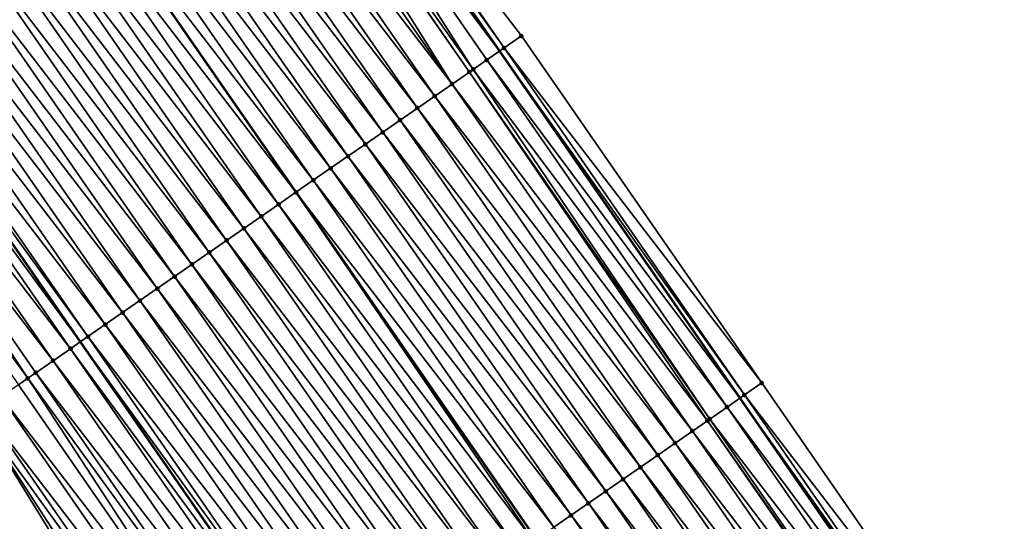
# Model space of a CAD drawing. Header units: feet. Extents: x 2007189 to 2022806, y 818621 to 837694.
# Tile 41 of 256: x 2014112 to 2014159, y 821718 to 821742. Entities that reach past the tile are written whole.
import ezdxf

# ---------------------------------------------------------------- set-up
doc = ezdxf.new("R2010")
doc.units = ezdxf.units.FT
doc.header["$MEASUREMENT"] = 0
for name, color, linetype, lineweight in [('EP_Travel Lane', 172, 'Continuous', 53), ('Road Shots', 141, 'Continuous', 100), ('Road X-Section', 40, 'Continuous', 13), ('STRIPING', 60, 'Continuous', 53)]:
    doc.layers.add(name, color=color, linetype=linetype, lineweight=lineweight)
doc.layers.add('I-77-MM17-21_SB-Surface-Border', color=7, linetype='Continuous')
doc.layers.add('I-77-MM17-21_SB-Surface-TIN', color=7, linetype='Continuous')

msp = doc.modelspace()

# ---------------------------------------------------------------- linework, layer by layer
at = {"layer": 'EP_Travel Lane'}
for points in [[(2014123.830629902, 821756.6626533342, 272.277906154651), (2014135.220312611, 821740.2239717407, 272.0660637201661), (2014146.609928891, 821723.7853860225, 271.8432738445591), (2014157.993956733, 821707.320482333, 271.6404750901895), (2014169.362669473, 821690.866773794, 271.4725727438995), (2014180.704108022, 821674.5200951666, 271.2959432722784), (2014192.196795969, 821658.1530905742, 271.0976801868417), (2014203.689517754, 821641.7860377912, 270.9052360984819), (2014215.197285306, 821625.4898667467, 270.694776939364), (2014226.747708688, 821609.1635650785, 270.4955920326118), (2014238.256176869, 821592.9942813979, 270.3185327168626), (2014249.986550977, 821576.7968722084, 270.1128202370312)], [(2014103.967759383, 821742.8905130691, 273.0482070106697), (2014115.35744115, 821726.4518328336, 272.8362123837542), (2014126.747178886, 821710.0130718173, 272.6334421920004), (2014138.112633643, 821693.5743221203, 272.4467192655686), (2014149.481169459, 821677.1208696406, 272.2454380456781), (2014160.943980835, 821660.6373815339, 272.049249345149), (2014172.491307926, 821644.3088615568, 271.8410626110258), (2014184.038669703, 821627.9802925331, 271.6387938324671), (2014195.609418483, 821611.6234153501, 271.4466981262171), (2014207.159632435, 821595.2969301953, 271.2505455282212), (2014218.745741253, 821578.8553369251, 271.0737255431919), (2014230.172752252, 821562.4380685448, 270.881073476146)]]:
    msp.add_polyline3d(points, dxfattribs=at)
at = {"layer": 'I-77-MM17-21_SB-Surface-Border', "color": 3, "linetype": 'Continuous', "lineweight": -3}
for points in [[(2014212.196631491, 821574.1095109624, 271.3089148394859), (2014200.349238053, 821590.4759233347, 271.4998703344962), (2014188.534663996, 821606.6152971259, 271.7034358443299), (2014177.381174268, 821623.3031581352, 271.8789807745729), (2014165.894532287, 821639.6743001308, 272.0859169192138), (2014154.133084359, 821655.8525515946, 272.2889714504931), (2014142.700344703, 821672.4330558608, 272.4744079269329), (2014132.283719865, 821689.54464864, 272.6389486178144), (2014120.968707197, 821706.0069254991, 272.8250562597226), (2014110.46914879, 821723.0628803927, 272.9949877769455), (2014099.279931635, 821739.6403295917, 273.2166061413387), (2014088.284286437, 821756.5974033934, 273.421845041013)], [(2014124.046872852, 821756.8126837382, 272.2621115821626), (2014136.258144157, 821740.9440834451, 271.9856924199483), (2014147.647750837, 821724.5055116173, 271.7613172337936), (2014159.032623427, 821708.0390629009, 271.5599267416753), (2014171.223688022, 821692.1543340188, 271.3236461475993), (2014181.738150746, 821675.2470944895, 271.2145221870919), (2014193.22969508, 821658.8794657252, 271.0018278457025), (2014205.539357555, 821643.0868873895, 270.7360172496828), (2014216.227007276, 821626.2192938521, 270.6143528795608), (2014226.961320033, 821609.3148592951, 270.4808197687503), (2014238.46634463, 821593.1466707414, 270.3035557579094), (2014250.196719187, 821576.9492609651, 270.0979177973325)]]:
    msp.add_polyline3d(points, dxfattribs=at)
at = {"layer": 'I-77-MM17-21_SB-Surface-TIN', "color": 128, "linetype": 'Continuous', "lineweight": -3}
for points in [[(2014123.225256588, 821756.2426424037, 272.3221231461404), (2014135.220312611, 821740.2239717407, 272.0660637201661), (2014123.830629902, 821756.6626533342, 272.277906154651)], [(2014135.43656648, 821740.3739864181, 272.05206715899), (2014124.046872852, 821756.8126837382, 272.2621115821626), (2014123.830629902, 821756.6626533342, 272.277906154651)], [(2014135.43656648, 821740.3739864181, 272.05206715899), (2014123.830629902, 821756.6626533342, 272.277906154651), (2014135.220312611, 821740.2239717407, 272.0660637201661)], [(2014135.43656648, 821740.3739864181, 272.05206715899), (2014136.258144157, 821740.9440834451, 271.9856924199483), (2014124.046872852, 821756.8126837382, 272.2621115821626)], [(2014133.976947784, 821739.3616093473, 272.1344834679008), (2014123.225256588, 821756.2426424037, 272.3221231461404), (2014122.403535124, 821755.6727529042, 272.3647870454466)], [(2014134.614908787, 821739.8040048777, 272.1052471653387), (2014135.220312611, 821740.2239717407, 272.0660637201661), (2014123.225256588, 821756.2426424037, 272.3221231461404)], [(2014133.976947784, 821739.3616093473, 272.1344834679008), (2014134.614908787, 821739.8040048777, 272.1052471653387), (2014123.225256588, 821756.2426424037, 272.3221231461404)], [(2014132.97134145, 821738.6644054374, 272.170060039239), (2014122.357312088, 821755.640702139, 272.3666964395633), (2014121.581733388, 821755.1029792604, 272.3942140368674)], [(2014133.793148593, 821739.2341712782, 272.1415244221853), (2014122.403535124, 821755.6727529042, 272.3647870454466), (2014122.357312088, 821755.640702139, 272.3666964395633)], [(2014132.97134145, 821738.6644054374, 272.170060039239), (2014133.793148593, 821739.2341712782, 272.1415244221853), (2014122.357312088, 821755.640702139, 272.3666964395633)], [(2014133.793148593, 821739.2341712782, 272.1415244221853), (2014133.976947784, 821739.3616093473, 272.1344834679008), (2014122.403535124, 821755.6727529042, 272.3647870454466)], [(2014132.97134145, 821738.6644054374, 272.170060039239), (2014121.581733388, 821755.1029792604, 272.3942140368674), (2014120.759939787, 821754.533193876, 272.4249824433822)], [(2014132.149538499, 821738.0946335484, 272.1992866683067), (2014120.759939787, 821754.533193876, 272.4249824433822), (2014119.938161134, 821753.9633869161, 272.4582159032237)], [(2014132.149538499, 821738.0946335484, 272.1992866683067), (2014132.97134145, 821738.6644054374, 272.170060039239), (2014120.759939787, 821754.533193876, 272.4249824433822)], [(2014131.327757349, 821737.524830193, 272.2321084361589), (2014119.938161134, 821753.9633869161, 272.4582159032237), (2014119.116377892, 821753.3935865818, 272.4906923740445)], [(2014131.327757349, 821737.524830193, 272.2321084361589), (2014132.149538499, 821738.0946335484, 272.1992866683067), (2014119.938161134, 821753.9633869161, 272.4582159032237)], [(2014130.505978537, 821736.9550234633, 272.2653157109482), (2014119.116377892, 821753.3935865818, 272.4906923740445), (2014118.294589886, 821752.8237931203, 272.5223836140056)], [(2014130.505978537, 821736.9550234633, 272.2653157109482), (2014131.327757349, 821737.524830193, 272.2321084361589), (2014119.116377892, 821753.3935865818, 272.4906923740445)], [(2014129.684204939, 821736.3852092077, 272.2993828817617), (2014118.294589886, 821752.8237931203, 272.5223836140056), (2014117.472803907, 821752.2539967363, 272.5544087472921)], [(2014129.684204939, 821736.3852092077, 272.2993828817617), (2014130.505978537, 821736.9550234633, 272.2653157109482), (2014118.294589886, 821752.8237931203, 272.5223836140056)], [(2014128.862424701, 821735.8154045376, 272.3323548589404), (2014117.472803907, 821752.2539967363, 272.5544087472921), (2014116.651018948, 821751.6841988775, 272.5866023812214)], [(2014128.862424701, 821735.8154045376, 272.3323548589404), (2014129.684204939, 821736.3852092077, 272.2993828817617), (2014117.472803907, 821752.2539967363, 272.5544087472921)], [(2014128.040633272, 821735.2456160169, 272.3634817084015), (2014116.651018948, 821751.6841988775, 272.5866023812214), (2014115.829231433, 821751.1144047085, 272.618374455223)], [(2014128.040633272, 821735.2456160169, 272.3634817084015), (2014128.862424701, 821735.8154045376, 272.3323548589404), (2014116.651018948, 821751.6841988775, 272.5866023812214)], [(2014127.218836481, 821734.6758352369, 272.393724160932), (2014115.829231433, 821751.1144047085, 272.618374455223), (2014115.007423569, 821750.54463991, 272.6467908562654)], [(2014127.218836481, 821734.6758352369, 272.393724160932), (2014128.040633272, 821735.2456160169, 272.3634817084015), (2014115.829231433, 821751.1144047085, 272.618374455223)], [(2014126.397026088, 821734.1060740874, 272.4217237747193), (2014115.007423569, 821750.54463991, 272.6467908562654), (2014114.185602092, 821749.9748941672, 272.673008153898)], [(2014126.397026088, 821734.1060740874, 272.4217237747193), (2014127.218836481, 821734.6758352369, 272.393724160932), (2014115.007423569, 821750.54463991, 272.6467908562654)], [(2014113.363809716, 821749.4051076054, 272.7039329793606), (2014125.575207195, 821733.5363245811, 272.448369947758), (2014114.185602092, 821749.9748941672, 272.673008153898)], [(2014126.397026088, 821734.1060740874, 272.4217237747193), (2014114.185602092, 821749.9748941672, 272.673008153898), (2014125.575207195, 821733.5363245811, 272.448369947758)], [(2014124.753416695, 821732.9665353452, 272.4796016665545), (2014113.363809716, 821749.4051076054, 272.7039329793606), (2014112.542024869, 821748.8353095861, 272.7361449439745)], [(2014124.753416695, 821732.9665353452, 272.4796016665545), (2014125.575207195, 821733.5363245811, 272.448369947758), (2014113.363809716, 821749.4051076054, 272.7039329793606)], [(2014123.931638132, 821732.396728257, 272.5128499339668), (2014112.542024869, 821748.8353095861, 272.7361449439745), (2014111.720233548, 821748.2655209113, 272.76728929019)], [(2014123.931638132, 821732.396728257, 272.5128499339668), (2014124.753416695, 821732.9665353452, 272.4796016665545), (2014112.542024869, 821748.8353095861, 272.7361449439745)], [(2014123.109850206, 821731.8269346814, 272.5445543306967), (2014111.720233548, 821748.2655209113, 272.76728929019), (2014110.898447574, 821747.695724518, 272.7993154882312)], [(2014123.109850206, 821731.8269346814, 272.5445543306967), (2014123.931638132, 821732.396728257, 272.5128499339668), (2014111.720233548, 821748.2655209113, 272.76728929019)], [(2014122.288064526, 821731.2571378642, 272.5766290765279), (2014110.898447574, 821747.695724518, 272.7993154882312), (2014110.076668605, 821747.1259180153, 272.8324967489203)], [(2014122.288064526, 821731.2571378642, 272.5766290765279), (2014123.109850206, 821731.8269346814, 272.5445543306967), (2014110.898447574, 821747.695724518, 272.7993154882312)], [(2014121.466285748, 821730.6873310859, 272.6098419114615), (2014110.076668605, 821747.1259180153, 272.8324967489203), (2014109.25488264, 821746.5561216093, 272.86452438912)], [(2014121.466285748, 821730.6873310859, 272.6098419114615), (2014122.288064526, 821731.2571378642, 272.5766290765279), (2014110.076668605, 821747.1259180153, 272.8324967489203)], [(2014120.644504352, 821730.117528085, 272.6426231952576), (2014109.25488264, 821746.5561216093, 272.86452438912), (2014108.433079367, 821745.9863501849, 272.8936978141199)], [(2014120.644504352, 821730.117528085, 272.6426231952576), (2014121.466285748, 821730.6873310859, 272.6098419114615), (2014109.25488264, 821746.5561216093, 272.86452438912)], [(2014119.822717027, 821729.5477336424, 272.6744266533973), (2014108.433079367, 821745.9863501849, 272.8936978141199), (2014107.611268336, 821745.4165899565, 272.9215920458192)], [(2014119.822717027, 821729.5477336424, 272.6744266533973), (2014120.644504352, 821730.117528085, 272.6426231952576), (2014108.433079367, 821745.9863501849, 272.8936978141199)], [(2014119.000914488, 821728.9779611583, 272.7037212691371), (2014107.611268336, 821745.4165899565, 272.9215920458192), (2014106.789462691, 821744.8468219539, 272.9503745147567)], [(2014119.000914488, 821728.9779611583, 272.7037212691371), (2014119.822717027, 821729.5477336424, 272.6744266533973), (2014107.611268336, 821745.4165899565, 272.9215920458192)], [(2014118.179107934, 821728.4081944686, 272.7323538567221), (2014106.789462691, 821744.8468219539, 272.9503745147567), (2014105.967666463, 821744.2770403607, 272.9807097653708)], [(2014118.179107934, 821728.4081944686, 272.7323538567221), (2014119.000914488, 821728.9779611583, 272.7037212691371), (2014106.789462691, 821744.8468219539, 272.9503745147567)], [(2014117.357303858, 821727.8384242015, 272.7613951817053), (2014105.967666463, 821744.2770403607, 272.9807097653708), (2014105.145854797, 821743.7072810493, 273.0084992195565)], [(2014117.357303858, 821727.8384242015, 272.7613951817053), (2014118.179107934, 821728.4081944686, 272.7323538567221), (2014105.967666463, 821744.2770403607, 272.9807097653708)], [(2014116.535503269, 821727.2686489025, 272.7910114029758), (2014105.145854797, 821743.7072810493, 273.0084992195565), (2014104.324033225, 821743.1375360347, 273.0346552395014)], [(2014116.535503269, 821727.2686489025, 272.7910114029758), (2014117.357303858, 821727.8384242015, 272.7613951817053), (2014105.145854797, 821743.7072810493, 273.0084992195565)], [(2014115.713714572, 821726.6988564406, 272.8225885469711), (2014104.324033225, 821743.1375360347, 273.0346552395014), (2014103.967759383, 821742.8905130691, 273.0482070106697)], [(2014115.713714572, 821726.6988564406, 272.8225885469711), (2014116.535503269, 821727.2686489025, 272.7910114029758), (2014104.324033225, 821743.1375360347, 273.0346552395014)], [(2014114.891924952, 821726.1290653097, 272.8540136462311), (2014103.502242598, 821742.5677463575, 273.0659141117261), (2014102.680455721, 821741.9979512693, 273.0977911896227)], [(2014103.502242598, 821742.5677463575, 273.0659141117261), (2014115.35744115, 821726.4518328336, 272.8362123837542), (2014103.967759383, 821742.8905130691, 273.0482070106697)], [(2014114.891924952, 821726.1290653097, 272.8540136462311), (2014115.35744115, 821726.4518328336, 272.8362123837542), (2014103.502242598, 821742.5677463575, 273.0659141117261)], [(2014115.713714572, 821726.6988564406, 272.8225885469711), (2014103.967759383, 821742.8905130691, 273.0482070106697), (2014115.35744115, 821726.4518328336, 272.8362123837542)], [(2014114.070120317, 821725.5592958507, 272.8829626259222), (2014102.680455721, 821741.9979512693, 273.0977911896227), (2014101.858656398, 821741.4281741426, 273.1276161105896)], [(2014114.070120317, 821725.5592958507, 272.8829626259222), (2014114.891924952, 821726.1290653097, 272.8540136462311), (2014102.680455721, 821741.9979512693, 273.0977911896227)], [(2014112.866464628, 821724.7248202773, 272.9225112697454), (2014101.858656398, 821741.4281741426, 273.1276161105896), (2014101.036850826, 821740.858406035, 273.1564105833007)], [(2014112.866464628, 821724.7248202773, 272.9225112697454), (2014113.248305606, 821724.9895409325, 272.9102502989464), (2014101.858656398, 821741.4281741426, 273.1276161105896)], [(2014113.248305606, 821724.9895409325, 272.9102502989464), (2014114.070120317, 821725.5592958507, 272.8829626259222), (2014101.858656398, 821741.4281741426, 273.1276161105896)], [(2014112.42648225, 821724.4197984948, 272.9361120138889), (2014112.866464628, 821724.7248202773, 272.9225112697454), (2014101.036850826, 821740.858406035, 273.1564105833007)], [(2014147.647750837, 821724.5055116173, 271.7613172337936), (2014136.258144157, 821740.9440834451, 271.9856924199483), (2014135.43656648, 821740.3739864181, 272.05206715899)], [(2014134.614908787, 821739.8040048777, 272.1052471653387), (2014146.609928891, 821723.7853860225, 271.8432738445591), (2014135.220312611, 821740.2239717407, 272.0660637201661)], [(2014146.826181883, 821723.9354019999, 271.8291301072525), (2014135.43656648, 821740.3739864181, 272.05206715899), (2014135.220312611, 821740.2239717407, 272.0660637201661)], [(2014146.826181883, 821723.9354019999, 271.8291301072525), (2014135.220312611, 821740.2239717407, 272.0660637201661), (2014146.609928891, 821723.7853860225, 271.8432738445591)], [(2014146.826181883, 821723.9354019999, 271.8291301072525), (2014147.647750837, 821724.5055116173, 271.7613172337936), (2014135.43656648, 821740.3739864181, 272.05206715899)], [(2014146.004527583, 821723.365415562, 271.8828693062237), (2014134.614908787, 821739.8040048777, 272.1052471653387), (2014133.976947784, 821739.3616093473, 272.1344834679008)], [(2014146.004527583, 821723.365415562, 271.8828693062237), (2014146.609928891, 821723.7853860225, 271.8432738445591), (2014134.614908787, 821739.8040048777, 272.1052471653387)], [(2014145.071718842, 821722.718510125, 271.9292504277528), (2014133.793148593, 821739.2341712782, 272.1415244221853), (2014132.97134145, 821738.6644054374, 272.170060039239)], [(2014145.182799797, 821722.7955351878, 271.924490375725), (2014133.976947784, 821739.3616093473, 272.1344834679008), (2014133.793148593, 821739.2341712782, 272.1415244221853)], [(2014145.071718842, 821722.718510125, 271.9292504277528), (2014145.182799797, 821722.7955351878, 271.924490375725), (2014133.793148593, 821739.2341712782, 272.1415244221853)], [(2014145.182799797, 821722.7955351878, 271.924490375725), (2014146.004527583, 821723.365415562, 271.8828693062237), (2014133.976947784, 821739.3616093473, 272.1344834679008)], [(2014144.360994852, 821722.2257661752, 271.953387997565), (2014132.97134145, 821738.6644054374, 272.170060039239), (2014132.149538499, 821738.0946335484, 272.1992866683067)], [(2014144.360994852, 821722.2257661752, 271.953387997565), (2014145.071718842, 821722.718510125, 271.9292504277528), (2014132.97134145, 821738.6644054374, 272.170060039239)], [(2014143.539189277, 821721.655998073, 271.9821816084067), (2014132.149538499, 821738.0946335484, 272.1992866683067), (2014131.327757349, 821737.524830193, 272.2321084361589)], [(2014143.539189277, 821721.655998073, 271.9821816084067), (2014144.360994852, 821722.2257661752, 271.953387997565), (2014132.149538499, 821738.0946335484, 272.1992866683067)], [(2014142.717419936, 821721.0861776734, 272.0169503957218), (2014131.327757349, 821737.524830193, 272.2321084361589), (2014130.505978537, 821736.9550234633, 272.2653157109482)], [(2014142.717419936, 821721.0861776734, 272.0169503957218), (2014143.539189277, 821721.655998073, 271.9821816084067), (2014131.327757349, 821737.524830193, 272.2321084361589)], [(2014141.895665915, 821720.5163351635, 272.0542453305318), (2014130.505978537, 821736.9550234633, 272.2653157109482), (2014129.684204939, 821736.3852092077, 272.2993828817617)], [(2014141.895665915, 821720.5163351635, 272.0542453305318), (2014142.717419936, 821721.0861776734, 272.0169503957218), (2014130.505978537, 821736.9550234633, 272.2653157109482)], [(2014141.073897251, 821719.9465137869, 272.089125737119), (2014129.684204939, 821736.3852092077, 272.2993828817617), (2014128.862424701, 821735.8154045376, 272.3323548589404)], [(2014141.073897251, 821719.9465137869, 272.089125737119), (2014141.895665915, 821720.5163351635, 272.0542453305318), (2014129.684204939, 821736.3852092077, 272.2993828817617)], [(2014140.252119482, 821719.3767055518, 272.1225046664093), (2014128.862424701, 821735.8154045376, 272.3323548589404), (2014128.040633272, 821735.2456160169, 272.3634817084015)], [(2014140.252119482, 821719.3767055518, 272.1225046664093), (2014141.073897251, 821719.9465137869, 272.089125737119), (2014128.862424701, 821735.8154045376, 272.3323548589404)], [(2014139.430330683, 821718.8069132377, 272.1540645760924), (2014128.040633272, 821735.2456160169, 272.3634817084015), (2014127.218836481, 821734.6758352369, 272.393724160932)], [(2014139.430330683, 821718.8069132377, 272.1540645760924), (2014140.252119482, 821719.3767055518, 272.1225046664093), (2014128.040633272, 821735.2456160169, 272.3634817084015)], [(2014138.608538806, 821718.2371253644, 272.1851170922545), (2014127.218836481, 821734.6758352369, 272.393724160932), (2014126.397026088, 821734.1060740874, 272.4217237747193)], [(2014138.608538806, 821718.2371253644, 272.1851170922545), (2014139.430330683, 821718.8069132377, 272.1540645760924), (2014127.218836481, 821734.6758352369, 272.393724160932)], [(2014137.786744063, 821717.6673416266, 272.2156971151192), (2014126.397026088, 821734.1060740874, 272.4217237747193), (2014125.575207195, 821733.5363245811, 272.448369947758)], [(2014137.786744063, 821717.6673416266, 272.2156971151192), (2014138.608538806, 821718.2371253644, 272.1851170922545), (2014126.397026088, 821734.1060740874, 272.4217237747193)], [(2014136.850081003, 821717.0179722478, 272.2461329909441), (2014125.575207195, 821733.5363245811, 272.448369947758), (2014124.753416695, 821732.9665353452, 272.4796016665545)], [(2014137.786744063, 821717.6673416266, 272.2156971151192), (2014125.575207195, 821733.5363245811, 272.448369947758), (2014136.964926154, 821717.0975906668, 272.2425077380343)], [(2014136.850081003, 821717.0179722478, 272.2461329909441), (2014136.964926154, 821717.0975906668, 272.2425077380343), (2014125.575207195, 821733.5363245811, 272.448369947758)], [(2014136.143116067, 821716.5278297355, 272.2705064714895), (2014124.753416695, 821732.9665353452, 272.4796016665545), (2014123.931638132, 821732.396728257, 272.5128499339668)], [(2014136.143116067, 821716.5278297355, 272.2705064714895), (2014136.850081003, 821717.0179722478, 272.2461329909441), (2014124.753416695, 821732.9665353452, 272.4796016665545)], [(2014135.321336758, 821715.9580237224, 272.3036315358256), (2014123.931638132, 821732.396728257, 272.5128499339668), (2014123.109850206, 821731.8269346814, 272.5445543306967)], [(2014135.321336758, 821715.9580237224, 272.3036315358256), (2014136.143116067, 821716.5278297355, 272.2705064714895), (2014123.931638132, 821732.396728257, 272.5128499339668)], [(2014134.499565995, 821715.3882053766, 272.338165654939), (2014123.109850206, 821731.8269346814, 272.5445543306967), (2014122.288064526, 821731.2571378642, 272.5766290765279)], [(2014134.499565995, 821715.3882053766, 272.338165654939), (2014135.321336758, 821715.9580237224, 272.3036315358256), (2014123.109850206, 821731.8269346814, 272.5445543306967)], [(2014133.677780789, 821714.818407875, 272.3703182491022), (2014122.288064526, 821731.2571378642, 272.5766290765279), (2014121.466285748, 821730.6873310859, 272.6098419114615)], [(2014133.677780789, 821714.818407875, 272.3703182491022), (2014134.499565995, 821715.3882053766, 272.338165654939), (2014122.288064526, 821731.2571378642, 272.5766290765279)], [(2014132.855991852, 821714.2486157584, 272.4018555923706), (2014121.466285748, 821730.6873310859, 272.6098419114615), (2014120.644504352, 821730.117528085, 272.6426231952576)], [(2014132.855991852, 821714.2486157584, 272.4018555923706), (2014133.677780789, 821714.818407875, 272.3703182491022), (2014121.466285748, 821730.6873310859, 272.6098419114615)], [(2014132.034221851, 821713.6787963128, 272.436515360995), (2014120.644504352, 821730.117528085, 272.6426231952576), (2014119.822717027, 821729.5477336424, 272.6744266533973)], [(2014132.034221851, 821713.6787963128, 272.436515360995), (2014132.855991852, 821714.2486157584, 272.4018555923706), (2014120.644504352, 821730.117528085, 272.6426231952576)], [(2014131.212433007, 821713.1090040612, 272.468068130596), (2014119.822717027, 821729.5477336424, 272.6744266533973), (2014119.000914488, 821728.9779611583, 272.7037212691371)], [(2014131.212433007, 821713.1090040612, 272.468068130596), (2014132.034221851, 821713.6787963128, 272.436515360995), (2014119.822717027, 821729.5477336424, 272.6744266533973)], [(2014130.390632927, 821712.5392280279, 272.4977678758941), (2014119.000914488, 821728.9779611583, 272.7037212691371), (2014118.179107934, 821728.4081944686, 272.7323538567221)], [(2014130.390632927, 821712.5392280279, 272.4977678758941), (2014131.212433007, 821713.1090040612, 272.468068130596), (2014119.000914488, 821728.9779611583, 272.7037212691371)], [(2014129.568831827, 821711.9694534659, 272.5272995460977), (2014118.179107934, 821728.4081944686, 272.7323538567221), (2014117.357303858, 821727.8384242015, 272.7613951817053)], [(2014129.568831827, 821711.9694534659, 272.5272995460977), (2014130.390632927, 821712.5392280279, 272.4977678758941), (2014118.179107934, 821728.4081944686, 272.7323538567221)], [(2014128.747034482, 821711.399673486, 272.5574502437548), (2014117.357303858, 821727.8384242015, 272.7613951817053), (2014116.535503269, 821727.2686489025, 272.7910114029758)], [(2014128.747034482, 821711.399673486, 272.5574502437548), (2014129.568831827, 821711.9694534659, 272.5272995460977), (2014117.357303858, 821727.8384242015, 272.7613951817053)], [(2014127.925243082, 821710.8298849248, 272.5885813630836), (2014116.535503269, 821727.2686489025, 272.7910114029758), (2014115.713714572, 821726.6988564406, 272.8225885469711)], [(2014127.925243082, 821710.8298849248, 272.5885813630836), (2014128.747034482, 821711.399673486, 272.5574502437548), (2014116.535503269, 821727.2686489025, 272.7910114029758)], [(2014127.103452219, 821710.2600955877, 272.6198011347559), (2014115.713714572, 821726.6988564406, 272.8225885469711), (2014115.35744115, 821726.4518328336, 272.8362123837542)], [(2014127.103452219, 821710.2600955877, 272.6198011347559), (2014127.925243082, 821710.8298849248, 272.5885813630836), (2014115.713714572, 821726.6988564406, 272.8225885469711)], [(2014114.891924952, 821726.1290653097, 272.8540136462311), (2014126.747178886, 821710.0130718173, 272.6334421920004), (2014115.35744115, 821726.4518328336, 272.8362123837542)], [(2014127.103452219, 821710.2600955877, 272.6198011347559), (2014115.35744115, 821726.4518328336, 272.8362123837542), (2014126.747178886, 821710.0130718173, 272.6334421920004)], [(2014126.281662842, 821709.6903041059, 272.6512659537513), (2014114.891924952, 821726.1290653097, 272.8540136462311), (2014114.070120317, 821725.5592958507, 272.8829626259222)], [(2014126.281662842, 821709.6903041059, 272.6512659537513), (2014126.747178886, 821710.0130718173, 272.6334421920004), (2014114.891924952, 821726.1290653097, 272.8540136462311)], [(2014125.459859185, 821709.120533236, 272.6803757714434), (2014114.070120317, 821725.5592958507, 272.8829626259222), (2014113.248305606, 821724.9895409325, 272.9102502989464)], [(2014125.459859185, 821709.120533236, 272.6803757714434), (2014126.281662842, 821709.6903041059, 272.6512659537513), (2014114.070120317, 821725.5592958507, 272.8829626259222)], [(2014124.638044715, 821708.5507779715, 272.7077026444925), (2014113.248305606, 821724.9895409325, 272.9102502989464), (2014112.866464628, 821724.7248202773, 272.9225112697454)], [(2014124.638044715, 821708.5507779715, 272.7077026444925), (2014125.459859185, 821709.120533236, 272.6803757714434), (2014113.248305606, 821724.9895409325, 272.9102502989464)], [(2014123.816224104, 821707.981031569, 272.7340169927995), (2014112.42648225, 821724.4197984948, 272.9361120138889), (2014111.604650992, 821723.8500674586, 272.9606710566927)], [(2014123.816224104, 821707.981031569, 272.7340169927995), (2014112.866464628, 821724.7248202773, 272.9225112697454), (2014112.42648225, 821724.4197984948, 272.9361120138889)], [(2014123.816224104, 821707.981031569, 272.7340169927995), (2014124.638044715, 821708.5507779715, 272.7077026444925), (2014112.866464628, 821724.7248202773, 272.9225112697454)], [(2014159.032623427, 821708.0390629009, 271.5599267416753), (2014147.647750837, 821724.5055116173, 271.7613172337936), (2014146.826181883, 821723.9354019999, 271.8291301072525)], [(2014122.994402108, 821707.4112871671, 272.7601027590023), (2014111.604650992, 821723.8500674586, 272.9606710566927), (2014110.782819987, 821723.2803360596, 272.9852715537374)], [(2014122.994402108, 821707.4112871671, 272.7601027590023), (2014123.816224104, 821707.981031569, 272.7340169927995), (2014111.604650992, 821723.8500674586, 272.9606710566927)], [(2014158.210256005, 821707.4701057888, 271.6253631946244), (2014146.826181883, 821723.9354019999, 271.8291301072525), (2014146.609928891, 821723.7853860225, 271.8432738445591)], [(2014158.210256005, 821707.4701057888, 271.6253631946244), (2014159.032623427, 821708.0390629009, 271.5599267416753), (2014146.826181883, 821723.9354019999, 271.8291301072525)], [(2014157.38784632, 821706.9012098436, 271.6828214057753), (2014146.004527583, 821723.365415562, 271.8828693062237), (2014145.182799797, 821722.7955351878, 271.924490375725)], [(2014146.004527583, 821723.365415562, 271.8828693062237), (2014157.993956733, 821707.320482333, 271.6404750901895), (2014146.609928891, 821723.7853860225, 271.8432738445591)], [(2014157.38784632, 821706.9012098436, 271.6828214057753), (2014157.993956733, 821707.320482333, 271.6404750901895), (2014146.004527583, 821723.365415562, 271.8828693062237)], [(2014158.210256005, 821707.4701057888, 271.6253631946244), (2014146.609928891, 821723.7853860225, 271.8432738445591), (2014157.993956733, 821707.320482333, 271.6404750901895)], [(2014122.172583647, 821706.8415376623, 272.7867715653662), (2014110.782819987, 821723.2803360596, 272.9852715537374), (2014110.46914879, 821723.0628803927, 272.9949877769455)], [(2014120.968707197, 821706.0069254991, 272.8250562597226), (2014121.350763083, 821706.2717911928, 272.8130935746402), (2014110.46914879, 821723.0628803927, 272.9949877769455)], [(2014121.350763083, 821706.2717911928, 272.8130935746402), (2014122.172583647, 821706.8415376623, 272.7867715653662), (2014110.46914879, 821723.0628803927, 272.9949877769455)], [(2014122.172583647, 821706.8415376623, 272.7867715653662), (2014122.994402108, 821707.4112871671, 272.7601027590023), (2014110.782819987, 821723.2803360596, 272.9852715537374)], [(2014156.471637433, 821706.2676134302, 271.730548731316), (2014145.071718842, 821722.718510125, 271.9292504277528), (2014144.360994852, 821722.2257661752, 271.953387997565)], [(2014156.565363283, 821706.3324200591, 271.7264326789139), (2014145.182799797, 821722.7955351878, 271.924490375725), (2014145.071718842, 821722.718510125, 271.9292504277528)], [(2014156.471637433, 821706.2676134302, 271.730548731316), (2014156.565363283, 821706.3324200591, 271.7264326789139), (2014145.071718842, 821722.718510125, 271.9292504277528)], [(2014156.565363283, 821706.3324200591, 271.7264326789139), (2014157.38784632, 821706.9012098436, 271.6828214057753), (2014145.182799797, 821722.7955351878, 271.924490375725)], [(2014155.742811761, 821705.7637293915, 271.7571157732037), (2014144.360994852, 821722.2257661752, 271.953387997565), (2014143.539189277, 821721.655998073, 271.9821816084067)], [(2014155.742811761, 821705.7637293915, 271.7571157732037), (2014156.471637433, 821706.2676134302, 271.730548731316), (2014144.360994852, 821722.2257661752, 271.953387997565)], [(2014154.920265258, 821705.1950314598, 271.7887463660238), (2014143.539189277, 821721.655998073, 271.9821816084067), (2014142.717419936, 821721.0861776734, 272.0169503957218)], [(2014154.920265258, 821705.1950314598, 271.7887463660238), (2014155.742811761, 821705.7637293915, 271.7571157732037), (2014143.539189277, 821721.655998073, 271.9821816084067)], [(2014154.097720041, 821704.6263316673, 271.8206196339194), (2014142.717419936, 821721.0861776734, 272.0169503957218), (2014141.895665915, 821720.5163351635, 272.0542453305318)], [(2014154.097720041, 821704.6263316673, 271.8206196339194), (2014154.920265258, 821705.1950314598, 271.7887463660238), (2014142.717419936, 821721.0861776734, 272.0169503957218)], [(2014153.275193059, 821704.0576054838, 271.8559351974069), (2014141.895665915, 821720.5163351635, 272.0542453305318), (2014141.073897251, 821719.9465137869, 272.089125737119)], [(2014153.275193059, 821704.0576054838, 271.8559351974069), (2014154.097720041, 821704.6263316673, 271.8206196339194), (2014141.895665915, 821720.5163351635, 272.0542453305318)], [(2014152.452666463, 821703.4888787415, 271.8913236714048), (2014141.073897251, 821719.9465137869, 272.089125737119), (2014140.252119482, 821719.3767055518, 272.1225046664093)], [(2014152.452666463, 821703.4888787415, 271.8913236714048), (2014153.275193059, 821704.0576054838, 271.8559351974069), (2014141.073897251, 821719.9465137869, 272.089125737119)], [(2014151.630127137, 821702.9201704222, 271.9243091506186), (2014140.252119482, 821719.3767055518, 272.1225046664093), (2014139.430330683, 821718.8069132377, 272.1540645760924)], [(2014151.630127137, 821702.9201704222, 271.9243091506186), (2014152.452666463, 821703.4888787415, 271.8913236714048), (2014140.252119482, 821719.3767055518, 272.1225046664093)], [(2014150.807592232, 821702.3514557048, 271.9581291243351), (2014139.430330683, 821718.8069132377, 272.1540645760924), (2014138.608538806, 821718.2371253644, 272.1851170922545)], [(2014150.807592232, 821702.3514557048, 271.9581291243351), (2014151.630127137, 821702.9201704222, 271.9243091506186), (2014139.430330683, 821718.8069132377, 272.1540645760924)], [(2014149.985046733, 821701.7827563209, 271.989949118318), (2014138.608538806, 821718.2371253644, 272.1851170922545), (2014137.786744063, 821717.6673416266, 272.2156971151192)], [(2014149.985046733, 821701.7827563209, 271.989949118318), (2014150.807592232, 821702.3514557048, 271.9581291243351), (2014138.608538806, 821718.2371253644, 272.1851170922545)]]:
    msp.add_3dface(points, dxfattribs=at)
at = {"layer": 'Road Shots', "lineweight": 100}
for p in [(2014136.258144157, 821740.9440834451, 271.9856924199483), (2014135.43656648, 821740.3739864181, 272.05206715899), (2014134.614908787, 821739.8040048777, 272.1052471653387), (2014133.793148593, 821739.2341712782, 272.1415244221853), (2014133.976947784, 821739.3616093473, 272.1344834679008), (2014132.97134145, 821738.6644054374, 272.170060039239), (2014132.149538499, 821738.0946335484, 272.1992866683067), (2014131.327757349, 821737.524830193, 272.2321084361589), (2014130.505978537, 821736.9550234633, 272.2653157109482), (2014129.684204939, 821736.3852092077, 272.2993828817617), (2014128.862424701, 821735.8154045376, 272.3323548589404), (2014128.040633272, 821735.2456160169, 272.3634817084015), (2014127.218836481, 821734.6758352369, 272.393724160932), (2014126.397026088, 821734.1060740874, 272.4217237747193), (2014125.575207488, 821733.5363247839, 272.4483699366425), (2014124.753416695, 821732.9665353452, 272.4796016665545), (2014123.931638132, 821732.396728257, 272.5128499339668), (2014123.109850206, 821731.8269346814, 272.5445543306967), (2014122.288064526, 821731.2571378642, 272.5766290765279), (2014121.466285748, 821730.6873310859, 272.6098419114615), (2014120.644504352, 821730.117528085, 272.6426231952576), (2014119.822717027, 821729.5477336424, 272.6744266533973), (2014119.000914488, 821728.9779611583, 272.7037212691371), (2014118.179107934, 821728.4081944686, 272.7323538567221), (2014117.357303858, 821727.8384242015, 272.7613951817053), (2014116.535503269, 821727.2686489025, 272.7910114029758), (2014115.713714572, 821726.6988564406, 272.8225885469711), (2014114.891924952, 821726.1290653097, 272.8540136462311), (2014114.070120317, 821725.5592958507, 272.8829626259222), (2014113.248305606, 821724.9895409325, 272.9102502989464), (2014112.866464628, 821724.7248202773, 272.9225112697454), (2014147.647750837, 821724.5055116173, 271.7613172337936), (2014146.826181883, 821723.9354019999, 271.8291301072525), (2014146.004527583, 821723.365415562, 271.8828693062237), (2014145.071718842, 821722.718510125, 271.9292504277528), (2014145.182799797, 821722.7955351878, 271.924490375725), (2014144.360994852, 821722.2257661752, 271.953387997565), (2014143.539189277, 821721.655998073, 271.9821816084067), (2014142.717419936, 821721.0861776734, 272.0169503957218), (2014141.895665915, 821720.5163351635, 272.0542453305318), (2014141.073897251, 821719.9465137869, 272.089125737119), (2014140.252119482, 821719.3767055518, 272.1225046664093), (2014139.430330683, 821718.8069132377, 272.1540645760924), (2014138.608538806, 821718.2371253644, 272.1851170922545)]:
    msp.add_point(p, dxfattribs=at)
at = {"layer": 'Road X-Section', "extrusion": (-0.5694838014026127, 0.8219335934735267, 0.01064743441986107), "elevation": -471578.5898060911, "flags": 128}
msp.add_lwpolyline([(-2123573.784982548, 5293.664294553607), (-2123572.784982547, 5293.724309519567), (-2123571.784982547, 5293.766975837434), (-2123571.728734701, 5293.768885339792), (-2123570.784982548, 5293.796404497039), (-2123569.784982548, 5293.827174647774), (-2123568.784982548, 5293.86040999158), (-2123567.784982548, 5293.89288830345), (-2123566.784982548, 5293.924581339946), (-2123565.784982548, 5293.956608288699), (-2123564.784982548, 5293.988803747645), (-2123563.784982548, 5294.020577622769), (-2123562.784982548, 5294.0489956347), (-2123561.784982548, 5294.07521440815), (-2123560.784982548, 5294.106140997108), (-2123559.784982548, 5294.138354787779), (-2123558.784982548, 5294.169500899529), (-2123557.784982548, 5294.201528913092), (-2123556.784982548, 5294.234712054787), (-2123555.784982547, 5294.266741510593), (-2123554.784982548, 5294.295916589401), (-2123553.784982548, 5294.323812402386), (-2123552.784982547, 5294.352596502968), (-2123551.784982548, 5294.382933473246), (-2123550.784982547, 5294.410724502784), (-2123549.784982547, 5294.436882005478), (-2123548.784982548, 5294.468142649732), (-2123547.784982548, 5294.500021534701), (-2123546.784982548, 5294.529848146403), (-2123545.784982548, 5294.55864425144), (-2123544.784982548, 5294.586872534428), (-2123543.784982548, 5294.615028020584), (-2123543.647115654, 5294.618843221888)], dxfattribs=at)
at = {"layer": 'Road X-Section', "extrusion": (-0.5694838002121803, 0.8219335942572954, 0.01064743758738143), "elevation": -471598.5867635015, "flags": 128}
msp.add_lwpolyline([(-2123574.785654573, 5293.602282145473), (-2123573.785654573, 5293.668660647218), (-2123572.785654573, 5293.721843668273), (-2123572.009311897, 5293.751081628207), (-2123571.785654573, 5293.758122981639), (-2123570.785654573, 5293.78666021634), (-2123569.785654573, 5293.815888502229), (-2123568.785654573, 5293.848712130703), (-2123567.785654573, 5293.881921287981), (-2123566.785654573, 5293.915990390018), (-2123565.785654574, 5293.948964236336), (-2123564.785654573, 5293.980092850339), (-2123563.785654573, 5294.010337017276), (-2123562.785654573, 5294.038338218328), (-2123561.785654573, 5294.064985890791), (-2123560.785654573, 5294.096219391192), (-2123559.785654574, 5294.129469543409), (-2123558.785654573, 5294.16117573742), (-2123557.785654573, 5294.193252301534), (-2123556.785654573, 5294.226467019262), (-2123555.785654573, 5294.259250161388), (-2123554.785654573, 5294.291055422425), (-2123553.785654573, 5294.320351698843), (-2123552.785654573, 5294.348985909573), (-2123551.785654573, 5294.378028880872), (-2123550.785654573, 5294.407646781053), (-2123549.785654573, 5294.439225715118), (-2123548.785654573, 5294.470652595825), (-2123547.785654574, 5294.499603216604), (-2123546.785654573, 5294.526892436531), (-2123546.321026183, 5294.53915410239), (-2123545.785654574, 5294.552755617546), (-2123544.785654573, 5294.577316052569), (-2123543.785654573, 5294.601917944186), (-2123543.403978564, 5294.611634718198), (-2123543.403978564, 5294.611634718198)], dxfattribs=at)
at = {"layer": 'Road X-Section', "extrusion": (-0.5694838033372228, 0.8219335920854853, 0.01064743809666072), "elevation": -471618.5948422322, "flags": 128}
msp.add_lwpolyline([(-2123574.783859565, 5293.591181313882), (-2123573.783859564, 5293.658998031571), (-2123572.783859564, 5293.712740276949), (-2123571.783859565, 5293.754363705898), (-2123571.648686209, 5293.759124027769), (-2123570.783859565, 5293.783262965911), (-2123569.783859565, 5293.812058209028), (-2123568.783859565, 5293.846828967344), (-2123567.783859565, 5293.884126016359), (-2123566.783859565, 5293.919008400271), (-2123565.783859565, 5293.952389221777), (-2123564.783859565, 5293.98395092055), (-2123563.783859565, 5294.015005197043), (-2123562.783859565, 5294.045586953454), (-2123561.783859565, 5294.072399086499), (-2123561.644114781, 5294.076024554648), (-2123560.783859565, 5294.1003994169), (-2123559.783859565, 5294.133526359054), (-2123558.783859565, 5294.168062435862), (-2123557.783859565, 5294.200216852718), (-2123556.783859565, 5294.231755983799), (-2123555.783859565, 5294.266417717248), (-2123554.783859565, 5294.297972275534), (-2123553.783859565, 5294.327673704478), (-2123552.783859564, 5294.357207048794), (-2123551.783859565, 5294.387359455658), (-2123550.783859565, 5294.418492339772), (-2123549.783859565, 5294.449713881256), (-2123548.783859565, 5294.481180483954), (-2123547.783859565, 5294.510291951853), (-2123546.783859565, 5294.537620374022), (-2123545.783859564, 5294.563936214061), (-2123544.783859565, 5294.590023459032), (-2123543.783859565, 5294.61669377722), (-2123542.783859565, 5294.643017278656), (-2123542.318971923, 5294.654980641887), (-2123542.318971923, 5294.654980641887)], dxfattribs=at)
at = {"layer": 'STRIPING'}
msp.add_polyline3d([(2014114.185602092, 821749.9748941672, 272.673008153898), (2014125.575207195, 821733.5363245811, 272.448369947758), (2014136.964926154, 821717.0975906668, 272.2425077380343), (2014148.339894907, 821700.6454448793, 272.042169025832), (2014159.708524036, 821684.191857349, 271.858492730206), (2014171.101228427, 821667.7734131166, 271.6672097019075), (2014182.592844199, 821651.4056825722, 271.466786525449), (2014194.084445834, 821635.0379721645, 271.2639378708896), (2014205.616824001, 821618.7077002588, 271.067683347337), (2014217.167168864, 821602.3812725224, 270.8745522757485), (2014228.7496528, 821586.104943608, 270.6939036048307), (2014240.480057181, 821569.9074926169, 270.4934030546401)], dxfattribs=at)

doc.saveas('drawing.dxf')
